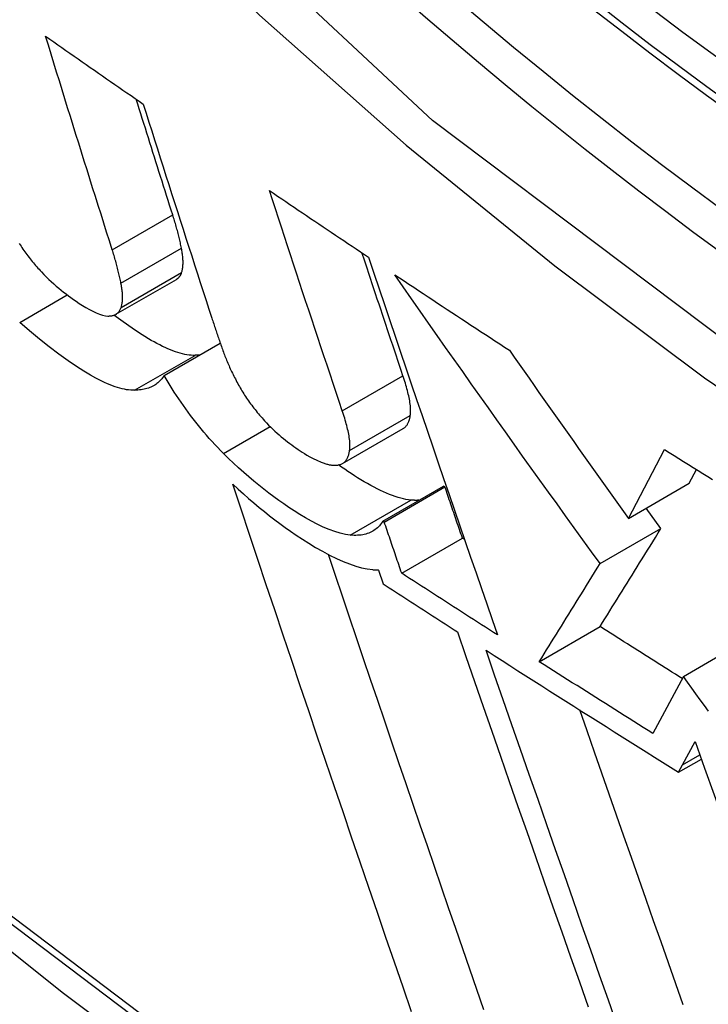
# Model space of a CAD drawing. Header units: inches. Extents: x 378 to 445.2, y 145.3 to 209.5.
# Tile 79 of 129: x 408.4866 to 408.5532, y 173.5651 to 173.6603. Entities that reach past the tile are written whole.
import ezdxf

# ---------------------------------------------------------------- set-up
doc = ezdxf.new("R2010")
doc.units = ezdxf.units.IN
doc.header["$MEASUREMENT"] = 0
doc.layers.add('Visible Edges(ANSI)', color=7, linetype='Continuous', lineweight=25)
doc.layers.add('Visible Tangent Edges(ANSI)', color=7, linetype='Continuous', lineweight=25)

msp = doc.modelspace()

# ---------------------------------------------------------------- linework, layer by layer
at = {"layer": 'Visible Edges(ANSI)'}
for p, q in [((408.495924, 173.63183), (408.501773, 173.635207)), ((408.500587, 173.62592), (408.506015, 173.629053)), ((408.517843, 173.617399), (408.523709, 173.620786)), ((408.545477, 173.612087), (408.548966, 173.618753)), ((408.551362, 173.615485), (408.552056, 173.616811)), ((408.521737, 173.611833), (408.527606, 173.615221)), ((408.521875, 173.611743), (408.527744, 173.615131)), ((408.527744, 173.615131), (408.527606, 173.615221)), ((408.545477, 173.612087), (408.551362, 173.615485)), ((408.548624, 173.611115), (408.5472, 173.613082)), ((408.521875, 173.611743), (408.521737, 173.611833)), ((408.542741, 173.607718), (408.548624, 173.611115)), ((408.523558, 173.606795), (408.529429, 173.610185)), ((408.529639, 173.610049), (408.529429, 173.610185)), ((408.521311, 173.607102), (408.521767, 173.60576)), ((408.536865, 173.598237), (408.542744, 173.601631)), ((408.550793, 173.596807), (408.555059, 173.599271)), ((408.550793, 173.596807), (408.547838, 173.591296)), ((408.550728, 173.588276), (408.551929, 173.590521)), ((408.550336, 173.587553), (408.552535, 173.588823)), ((408.550336, 173.587553), (408.550728, 173.588276))]:
    msp.add_line(p, q, dxfattribs=at)
at = {"layer": 'Visible Edges(ANSI)', "flags": 128}
for points in [[(408.344447, 173.694231), (408.380254, 173.660074), (408.416622, 173.62731), (408.453503, 173.595993), (408.490848, 173.566177), (408.52861, 173.537914), (408.566743, 173.511255), (408.605201, 173.486249), (408.643937, 173.462945), (408.682908, 173.441392), (408.722071, 173.421637), (408.761382, 173.40373), (408.800797, 173.387719), (408.840273, 173.373655), (408.879767, 173.361589), (408.91923, 173.351576), (408.95861, 173.343672)], [(408.49557, 173.638075), (408.495299, 173.638929), (408.495027, 173.639784), (408.494756, 173.640639), (408.494486, 173.641496), (408.494215, 173.642352), (408.493945, 173.64321), (408.493674, 173.644068), (408.493405, 173.644926), (408.493135, 173.645785), (408.492866, 173.646645), (408.492596, 173.647504), (408.492328, 173.648365), (408.492059, 173.649226), (408.491791, 173.650087), (408.491523, 173.650948), (408.491256, 173.65181), (408.490989, 173.652672), (408.490722, 173.653534), (408.490456, 173.654396), (408.49019, 173.655259), (408.489925, 173.656122), (408.48966, 173.656985), (408.489395, 173.657848), (408.489131, 173.658711)], [(408.489131, 173.658711), (408.489523, 173.658437), (408.489915, 173.658164), (408.490307, 173.65789), (408.490699, 173.657617), (408.491092, 173.657343), (408.491484, 173.65707), (408.491877, 173.656796), (408.492269, 173.656523), (408.492662, 173.656249), (408.493055, 173.655976), (408.493448, 173.655702), (408.493842, 173.655429), (408.494235, 173.655156), (408.494628, 173.654883), (408.495022, 173.654609), (408.495416, 173.654336), (408.49581, 173.654063), (408.496204, 173.65379), (408.496598, 173.653517), (408.496992, 173.653244), (408.497387, 173.652971), (408.497781, 173.652699), (408.498176, 173.652426), (408.49857, 173.652153)], [(408.501417, 173.641451), (408.50127, 173.641914), (408.501122, 173.642378), (408.500975, 173.642841), (408.500827, 173.643305), (408.50068, 173.64377), (408.500533, 173.644234), (408.500386, 173.644698), (408.500238, 173.645163), (408.500091, 173.645628), (408.499944, 173.646093), (408.499797, 173.646558), (408.499651, 173.647024), (408.499504, 173.647489), (408.499357, 173.647955), (408.49921, 173.648421), (408.499064, 173.648887), (408.498917, 173.649353), (408.498771, 173.64982), (408.498625, 173.650286), (408.498478, 173.650753), (408.498332, 173.651219), (408.498186, 173.651686), (408.49804, 173.652153), (408.497894, 173.65262)], [(408.49857, 173.652153), (408.498843, 173.651288), (408.499116, 173.650423), (408.499389, 173.649558), (408.499663, 173.648693), (408.499937, 173.647828), (408.500211, 173.646963), (408.500486, 173.646099), (408.500762, 173.645234), (408.501037, 173.64437), (408.501313, 173.643506), (408.501589, 173.642643), (408.501866, 173.64178), (408.502143, 173.640917), (408.50242, 173.640054), (408.502697, 173.639192), (408.502974, 173.638331), (408.503252, 173.63747), (408.50353, 173.636609), (408.503808, 173.635749), (408.504087, 173.63489), (408.504365, 173.634031), (408.504644, 173.633173), (408.504922, 173.632316), (408.505201, 173.631459)], [(408.510764, 173.643803), (408.511162, 173.643533), (408.51156, 173.643263), (408.511959, 173.642993), (408.512357, 173.642723), (408.512756, 173.642453), (408.513155, 173.642183), (408.513554, 173.641914), (408.513954, 173.641644), (408.514353, 173.641374), (408.514753, 173.641105), (408.515152, 173.640835), (408.515552, 173.640566), (408.515952, 173.640296), (408.516353, 173.640027), (408.516753, 173.639758), (408.517154, 173.639489), (408.517555, 173.63922), (408.517955, 173.638951), (408.518357, 173.638682), (408.518758, 173.638413), (408.519159, 173.638144), (408.519561, 173.637876), (408.519963, 173.637607), (408.520365, 173.637338)], [(408.517815, 173.622506), (408.517519, 173.623387), (408.517224, 173.624269), (408.516928, 173.625152), (408.516633, 173.626036), (408.516337, 173.626921), (408.516042, 173.627806), (408.515747, 173.628692), (408.515452, 173.629578), (408.515157, 173.630465), (408.514862, 173.631353), (408.514568, 173.63224), (408.514273, 173.633129), (408.513979, 173.634017), (408.513685, 173.634906), (408.513391, 173.635796), (408.513098, 173.636685), (408.512805, 173.637575), (408.512512, 173.638464), (408.51222, 173.639354), (408.511928, 173.640244), (408.511636, 173.641134), (408.511345, 173.642024), (408.511054, 173.642913), (408.510764, 173.643803)], [(408.502264, 173.638219), (408.502238, 173.638346), (408.502212, 173.638474), (408.502184, 173.638603), (408.502156, 173.638732), (408.502127, 173.638862), (408.502098, 173.638992), (408.502067, 173.639123), (408.502036, 173.639255), (408.502003, 173.639387), (408.50197, 173.63952), (408.501936, 173.639654), (408.501901, 173.639788), (408.501865, 173.639923), (408.501829, 173.640059), (408.501791, 173.640195), (408.501753, 173.640332), (408.501714, 173.64047), (408.501674, 173.640608), (408.501633, 173.640747), (408.501592, 173.640886), (408.501549, 173.641026), (408.501506, 173.641167), (408.501462, 173.641309), (408.501417, 173.641451)], [(408.486577, 173.638676), (408.486664, 173.638542), (408.486753, 173.638407), (408.486844, 173.638273), (408.486936, 173.638139), (408.48703, 173.638004), (408.487126, 173.63787), (408.487224, 173.637736), (408.487323, 173.637602), (408.487424, 173.637468), (408.487526, 173.637335), (408.487629, 173.637203), (408.487733, 173.637072), (408.487838, 173.636942), (408.487945, 173.636813), (408.488052, 173.636685), (408.48816, 173.636557), (408.488269, 173.636431), (408.488379, 173.636306), (408.48849, 173.636181), (408.488602, 173.636058), (408.488715, 173.635935)], [(408.496415, 173.634842), (408.49639, 173.63497), (408.496363, 173.635098), (408.496336, 173.635226), (408.496308, 173.635355), (408.496279, 173.635485), (408.49625, 173.635616), (408.496219, 173.635747), (408.496188, 173.635879), (408.496155, 173.636011), (408.496122, 173.636144), (408.496088, 173.636278), (408.496053, 173.636412), (408.496018, 173.636547), (408.495981, 173.636683), (408.495944, 173.636819), (408.495906, 173.636956), (408.495867, 173.637094), (408.495827, 173.637232), (408.495786, 173.637371), (408.495744, 173.63751), (408.495702, 173.63765), (408.495659, 173.637791), (408.495615, 173.637933), (408.49557, 173.638075)], [(408.502278, 173.63586), (408.502302, 173.635935), (408.502324, 173.636012), (408.502343, 173.636092), (408.50236, 173.636174), (408.502375, 173.636258), (408.502388, 173.636344), (408.502398, 173.636433), (408.502406, 173.636523), (408.502412, 173.636615), (408.502416, 173.63671), (408.502418, 173.636806), (408.502417, 173.636904), (408.502415, 173.637004), (408.502411, 173.637106), (408.502404, 173.63721), (408.502396, 173.637315), (408.502386, 173.637422), (408.502374, 173.637531), (408.50236, 173.637642), (408.502344, 173.637754), (408.502327, 173.637868), (408.502307, 173.637984), (408.502286, 173.638101), (408.502264, 173.638219)], [(408.523681, 173.625892), (408.523515, 173.626385), (408.52335, 173.626877), (408.523184, 173.62737), (408.523019, 173.627863), (408.522854, 173.628357), (408.522688, 173.628851), (408.522523, 173.629344), (408.522358, 173.629839), (408.522193, 173.630333), (408.522027, 173.630828), (408.521862, 173.631322), (408.521697, 173.631818), (408.521532, 173.632313), (408.521367, 173.632808), (408.521202, 173.633304), (408.521037, 173.633799), (408.520872, 173.634295), (408.520707, 173.634791), (408.520542, 173.635287), (408.520377, 173.635784), (408.520213, 173.63628), (408.520048, 173.636777), (408.519883, 173.637273), (408.519719, 173.63777)], [(408.520365, 173.637338), (408.520875, 173.635815), (408.521387, 173.634291), (408.521901, 173.632764), (408.522415, 173.631236), (408.522932, 173.629707), (408.523449, 173.628178), (408.523967, 173.626647), (408.524486, 173.625117), (408.525006, 173.623586), (408.525527, 173.622056), (408.526049, 173.620526), (408.52657, 173.618997), (408.527093, 173.61747), (408.527615, 173.615943), (408.528138, 173.614419), (408.52866, 173.612896), (408.529183, 173.611375), (408.529705, 173.609857), (408.530227, 173.608342), (408.530749, 173.60683), (408.53127, 173.605321), (408.53179, 173.603815), (408.53231, 173.602314), (408.532828, 173.600817)], [(408.488715, 173.635935), (408.488952, 173.635685), (408.489191, 173.635443), (408.489431, 173.63521), (408.489672, 173.634985), (408.489913, 173.634768), (408.490154, 173.634558), (408.490394, 173.634357), (408.490632, 173.634162), (408.49087, 173.633974), (408.491107, 173.633792), (408.491343, 173.633616), (408.491577, 173.633446), (408.491818, 173.633275), (408.49209, 173.633087), (408.492387, 173.632889), (408.492704, 173.632686), (408.493033, 173.632486), (408.493369, 173.632295), (408.493704, 173.632119), (408.494028, 173.631967), (408.494338, 173.631843), (408.494631, 173.631748), (408.494904, 173.631687), (408.495156, 173.631663)], [(408.501773, 173.635207), (408.501802, 173.635224), (408.501831, 173.635243), (408.501859, 173.635262), (408.501886, 173.635283), (408.501913, 173.635304), (408.501938, 173.635325), (408.501963, 173.635348), (408.501988, 173.635372), (408.502011, 173.635396), (408.502034, 173.635421), (408.502056, 173.635447), (408.502077, 173.635474), (408.502098, 173.635502), (408.502118, 173.635531), (408.502137, 173.63556), (408.502156, 173.63559), (408.502173, 173.635621), (408.502191, 173.635653), (408.502207, 173.635685), (408.502223, 173.635719), (408.502238, 173.635753), (408.502252, 173.635788), (408.502265, 173.635823), (408.502278, 173.63586)], [(408.522885, 173.635659), (408.523344, 173.635354), (408.523803, 173.635049), (408.524263, 173.634743), (408.524723, 173.634439), (408.525183, 173.634134), (408.525644, 173.633829), (408.526104, 173.633524), (408.526565, 173.63322), (408.527026, 173.632915), (408.527488, 173.632611), (408.527949, 173.632307), (408.528411, 173.632003), (408.528873, 173.631699), (408.529336, 173.631395), (408.529798, 173.631091), (408.530261, 173.630787), (408.530724, 173.630484), (408.531188, 173.63018), (408.531651, 173.629877), (408.532115, 173.629574), (408.532579, 173.629271), (408.533044, 173.628968), (408.533508, 173.628665), (408.533973, 173.628362)], [(408.542741, 173.607718), (408.541908, 173.608869), (408.541076, 173.610021), (408.540243, 173.611175), (408.539411, 173.61233), (408.538579, 173.613486), (408.537748, 173.614644), (408.536916, 173.615803), (408.536086, 173.616963), (408.535255, 173.618124), (408.534425, 173.619286), (408.533596, 173.62045), (408.532767, 173.621614), (408.531939, 173.62278), (408.531112, 173.623946), (408.530285, 173.625114), (408.529459, 173.626282), (408.528634, 173.627452), (408.52781, 173.628622), (408.526986, 173.629793), (408.526164, 173.630965), (408.525342, 173.632137), (408.524522, 173.63331), (408.523703, 173.634484), (408.522885, 173.635659)], [(408.496429, 173.632483), (408.496453, 173.632558), (408.496475, 173.632636), (408.496494, 173.632715), (408.496511, 173.632797), (408.496526, 173.632881), (408.496539, 173.632967), (408.496549, 173.633056), (408.496557, 173.633146), (408.496563, 173.633238), (408.496567, 173.633333), (408.496569, 173.633429), (408.496569, 173.633527), (408.496566, 173.633627), (408.496562, 173.633729), (408.496556, 173.633833), (408.496548, 173.633938), (408.496537, 173.634046), (408.496525, 173.634155), (408.496512, 173.634265), (408.496496, 173.634378), (408.496478, 173.634491), (408.496459, 173.634607), (408.496438, 173.634724), (408.496415, 173.634842)], [(408.495156, 173.631663), (408.495235, 173.631662), (408.495313, 173.631665), (408.495389, 173.63167), (408.495462, 173.631679), (408.495533, 173.63169), (408.495602, 173.631705), (408.495668, 173.631722), (408.495733, 173.631743), (408.495795, 173.631766), (408.495854, 173.631793), (408.495912, 173.631823), (408.495967, 173.631856), (408.496019, 173.631892), (408.496069, 173.631931), (408.496117, 173.631974), (408.496162, 173.632019), (408.496204, 173.632067), (408.496244, 173.632118), (408.496281, 173.632171), (408.496316, 173.632228), (408.496348, 173.632288), (408.496377, 173.63235), (408.496405, 173.632415), (408.496429, 173.632483)], [(408.503582, 173.62786), (408.503394, 173.62786), (408.5032, 173.627869), (408.503001, 173.627888), (408.502796, 173.627917), (408.502584, 173.627956), (408.502367, 173.628004), (408.502145, 173.628062), (408.501916, 173.628129), (408.501683, 173.628206), (408.501443, 173.628292), (408.501198, 173.628388), (408.500947, 173.628493), (408.500691, 173.628607), (408.500429, 173.628731), (408.500164, 173.628863), (408.499895, 173.629003), (408.499622, 173.629151), (408.499346, 173.629307), (408.499066, 173.62947), (408.498718, 173.629682), (408.498195, 173.630014), (408.497491, 173.630483), (408.496627, 173.631088), (408.495733, 173.631743)], [(408.505201, 173.631459), (408.505245, 173.631324), (408.50529, 173.631189), (408.505334, 173.631053), (408.505379, 173.630918), (408.505424, 173.630782), (408.505469, 173.630647), (408.505515, 173.630511), (408.505561, 173.630374), (408.505607, 173.630238), (408.505653, 173.630102), (408.505699, 173.629965), (408.505746, 173.629829), (408.505793, 173.629692), (408.50584, 173.629555), (408.505888, 173.629417), (408.505935, 173.62928), (408.505983, 173.629143), (408.506032, 173.629005), (408.50608, 173.628867), (408.506129, 173.628729), (408.506178, 173.628591), (408.506227, 173.628453), (408.506276, 173.628315), (408.506326, 173.628176)], [(408.497731, 173.624482), (408.497544, 173.624482), (408.497353, 173.624491), (408.497155, 173.62451), (408.496951, 173.624538), (408.496742, 173.624576), (408.496526, 173.624624), (408.496305, 173.624681), (408.496078, 173.624748), (408.495846, 173.624824), (408.495607, 173.62491), (408.495363, 173.625004), (408.495114, 173.625109), (408.49482, 173.625241), (408.494449, 173.62542), (408.493998, 173.625655), (408.493463, 173.625955), (408.49284, 173.626329), (408.492125, 173.626786), (408.491315, 173.627335), (408.490411, 173.62798), (408.489476, 173.628682), (408.488531, 173.629427), (408.487579, 173.630216), (408.486622, 173.631049)], [(408.533973, 173.628362), (408.53445, 173.627681), (408.534926, 173.626999), (408.535403, 173.626318), (408.535881, 173.625638), (408.536358, 173.624957), (408.536836, 173.624277), (408.537315, 173.623597), (408.537793, 173.622917), (408.538272, 173.622238), (408.538751, 173.621559), (408.53923, 173.62088), (408.53971, 173.620201), (408.54019, 173.619523), (408.540669, 173.618845), (408.54115, 173.618168), (408.54163, 173.617491), (408.54211, 173.616814), (408.542591, 173.616137), (408.543071, 173.615461), (408.543552, 173.614786), (408.544033, 173.614111), (408.544514, 173.613436), (408.544995, 173.612761), (408.545477, 173.612087)], [(408.503994, 173.627887), (408.503977, 173.627885), (408.50396, 173.627883), (408.503943, 173.627882), (408.503927, 173.62788), (408.50391, 173.627879), (408.503893, 173.627878), (408.503876, 173.627876), (408.503859, 173.627875), (408.503842, 173.627874), (408.503825, 173.627872), (408.503808, 173.627871), (408.50379, 173.62787), (408.503773, 173.627869), (408.503756, 173.627868), (408.503739, 173.627867), (408.503722, 173.627866), (408.503704, 173.627865), (408.503687, 173.627864), (408.503669, 173.627864), (408.503652, 173.627863), (408.503635, 173.627862), (408.503617, 173.627862), (408.503599, 173.627861), (408.503582, 173.62786)], [(408.506326, 173.628176), (408.506373, 173.628046), (408.506422, 173.627915), (408.506472, 173.627784), (408.506523, 173.627652), (408.506576, 173.627519), (408.50663, 173.627385), (408.506686, 173.62725), (408.506743, 173.627115), (408.506802, 173.626978), (408.506862, 173.626841), (408.506924, 173.626704), (408.506987, 173.626565), (408.507052, 173.626426), (408.507118, 173.626285), (408.507186, 173.626144), (408.507255, 173.626003), (408.507327, 173.62586), (408.507399, 173.625717), (408.507474, 173.625573), (408.50755, 173.625428), (408.507628, 173.625282), (408.507707, 173.625136), (408.507789, 173.624988), (408.507871, 173.62484)], [(408.500587, 173.62592), (408.500516, 173.625801), (408.500441, 173.625688), (408.50036, 173.62558), (408.500276, 173.625478), (408.500186, 173.625381), (408.500092, 173.625289), (408.499994, 173.625203), (408.499892, 173.625122), (408.499785, 173.625047), (408.499674, 173.624976), (408.49956, 173.62491), (408.499441, 173.62485), (408.499318, 173.624794), (408.499192, 173.624743), (408.499061, 173.624697), (408.498927, 173.624655), (408.498789, 173.624618), (408.498648, 173.624586), (408.498504, 173.624558), (408.498355, 173.624534), (408.498204, 173.624515), (408.498049, 173.6245), (408.497892, 173.624489), (408.497731, 173.624482)], [(408.50633, 173.618369), (408.506048, 173.618652), (408.50577, 173.618939), (408.505494, 173.61923), (408.505221, 173.619526), (408.504951, 173.619826), (408.504684, 173.62013), (408.50442, 173.620438), (408.504159, 173.62075), (408.503901, 173.621067), (408.503646, 173.621386), (408.503397, 173.621707), (408.503152, 173.62203), (408.502912, 173.622353), (408.502677, 173.622678), (408.502446, 173.623003), (408.50222, 173.623329), (408.501999, 173.623655), (408.501783, 173.623981), (408.501572, 173.624306), (408.501365, 173.624631), (408.501164, 173.624955), (408.500967, 173.625278), (408.500775, 173.625599), (408.500587, 173.62592)], [(408.524393, 173.622033), (408.524409, 173.622153), (408.52442, 173.622279), (408.524426, 173.622411), (408.524426, 173.622547), (408.524422, 173.622688), (408.524413, 173.622833), (408.524399, 173.622982), (408.524382, 173.623135), (408.52436, 173.62329), (408.524335, 173.623448), (408.524306, 173.623609), (408.524274, 173.623772), (408.524239, 173.623937), (408.524201, 173.624105), (408.52416, 173.624275), (408.524116, 173.624448), (408.524069, 173.624624), (408.52402, 173.624801), (408.523969, 173.62498), (408.523915, 173.62516), (408.523859, 173.625342), (408.523801, 173.625524), (408.523742, 173.625708), (408.523681, 173.625892)], [(408.507871, 173.62484), (408.50795, 173.624703), (408.50803, 173.624565), (408.508113, 173.624427), (408.508198, 173.624289), (408.508284, 173.62415), (408.508373, 173.624011), (408.508465, 173.623872), (408.508558, 173.623733), (408.508653, 173.623593), (408.508751, 173.623452), (408.508851, 173.623312), (408.508953, 173.623171), (408.509057, 173.623031), (408.509162, 173.622892), (408.509268, 173.622753), (408.509376, 173.622616), (408.509486, 173.622479), (408.509597, 173.622342), (408.509709, 173.622207), (408.509822, 173.622073), (408.509937, 173.621939), (408.510053, 173.621806), (408.51017, 173.621674), (408.510289, 173.621543)], [(408.518526, 173.618646), (408.518543, 173.618766), (408.518554, 173.618892), (408.518559, 173.619024), (408.51856, 173.61916), (408.518555, 173.619301), (408.518546, 173.619446), (408.518533, 173.619595), (408.518515, 173.619748), (408.518494, 173.619903), (408.518468, 173.620061), (408.51844, 173.620222), (408.518408, 173.620385), (408.518373, 173.62055), (408.518335, 173.620718), (408.518294, 173.620889), (408.51825, 173.621062), (408.518203, 173.621237), (408.518154, 173.621414), (408.518103, 173.621593), (408.518049, 173.621773), (408.517993, 173.621955), (408.517936, 173.622138), (408.517876, 173.622321), (408.517815, 173.622506)], [(408.510289, 173.621543), (408.510488, 173.621328), (408.51069, 173.62112), (408.510894, 173.620917), (408.511099, 173.620721), (408.511304, 173.62053), (408.51151, 173.620345), (408.511715, 173.620166), (408.511921, 173.619993), (408.512125, 173.619824), (408.512329, 173.619661), (408.512531, 173.619502), (408.512733, 173.619348), (408.512935, 173.619197), (408.513136, 173.619051), (408.513336, 173.618907), (408.513535, 173.618768), (408.513732, 173.618632), (408.513931, 173.618498), (408.514147, 173.618358), (408.514389, 173.61821), (408.514666, 173.618053), (408.514985, 173.617887), (408.515355, 173.617712), (408.515782, 173.617527)], [(408.523709, 173.620786), (408.523757, 173.620816), (408.523804, 173.620848), (408.523848, 173.620882), (408.52389, 173.620919), (408.523931, 173.620958), (408.523969, 173.621), (408.524006, 173.621043), (408.524041, 173.621088), (408.524074, 173.621135), (408.524106, 173.621184), (408.524135, 173.621235), (408.524164, 173.621287), (408.52419, 173.621342), (408.524215, 173.621397), (408.524239, 173.621455), (408.524262, 173.621514), (408.524282, 173.621574), (408.524302, 173.621636), (408.52432, 173.621699), (408.524337, 173.621764), (408.524353, 173.621829), (408.524367, 173.621896), (408.52438, 173.621964), (408.524393, 173.622033)], [(408.548966, 173.618753), (408.549429, 173.618461), (408.549893, 173.618169), (408.550357, 173.617877), (408.550821, 173.617586), (408.551286, 173.617294), (408.551751, 173.617003), (408.552216, 173.616711), (408.552681, 173.61642), (408.553147, 173.616129), (408.553613, 173.615838)], [(408.518582, 173.610476), (408.518112, 173.610543), (408.517616, 173.610655), (408.517092, 173.610812), (408.516542, 173.611012), (408.515972, 173.611253), (408.515398, 173.611525), (408.514826, 173.611823), (408.51426, 173.61214), (408.513705, 173.612471), (408.513165, 173.61281), (408.512645, 173.613151), (408.51215, 173.613488), (408.511675, 173.613822), (408.511199, 173.614169), (408.510718, 173.61453), (408.510235, 173.614904), (408.509749, 173.615292), (408.509261, 173.615694), (408.508772, 173.616109), (408.508282, 173.616537), (408.507793, 173.616978), (408.507304, 173.61743), (408.506817, 173.617894), (408.50633, 173.618369)], [(408.517569, 173.61729), (408.51764, 173.61731), (408.517708, 173.617334), (408.517772, 173.617362), (408.517834, 173.617394), (408.517892, 173.61743), (408.517948, 173.617469), (408.518001, 173.617512), (408.518051, 173.617558), (408.518098, 173.617607), (408.518142, 173.617659), (408.518184, 173.617714), (408.518223, 173.617772), (408.51826, 173.617832), (408.518295, 173.617895), (408.518327, 173.617961), (408.518357, 173.618029), (408.518385, 173.618099), (408.518411, 173.618172), (408.518435, 173.618246), (408.518457, 173.618323), (408.518477, 173.618401), (408.518495, 173.618481), (408.518511, 173.618563), (408.518526, 173.618646)], [(408.515782, 173.617527), (408.515873, 173.61749), (408.515963, 173.617456), (408.516051, 173.617424), (408.516138, 173.617395), (408.516223, 173.617369), (408.516306, 173.617345), (408.516389, 173.617323), (408.516469, 173.617304), (408.516549, 173.617287), (408.516626, 173.617273), (408.516703, 173.617261), (408.516778, 173.617251), (408.516851, 173.617243), (408.516923, 173.617237), (408.516994, 173.617234), (408.517063, 173.617232), (408.517131, 173.617233), (408.517198, 173.617236), (408.517263, 173.61724), (408.517327, 173.617247), (408.517389, 173.617255), (408.51745, 173.617265), (408.51751, 173.617276), (408.517569, 173.61729)], [(408.524449, 173.613863), (408.524213, 173.613892), (408.52397, 173.613932), (408.523721, 173.613984), (408.523465, 173.614047), (408.523203, 173.614121), (408.522934, 173.614206), (408.522659, 173.614303), (408.522378, 173.61441), (408.522091, 173.614528), (408.521798, 173.614657), (408.521498, 173.614796), (408.521193, 173.614946), (408.520883, 173.615106), (408.520567, 173.615276), (408.52025, 173.615453), (408.519933, 173.615637), (408.519616, 173.615827), (408.5193, 173.616023), (408.518985, 173.616223), (408.518673, 173.616426), (408.518363, 173.616633), (408.518056, 173.616843), (408.517754, 173.617053), (408.517456, 173.617266)], [(408.524522, 173.564383), (408.523696, 173.566774), (408.522869, 173.569173), (408.52204, 173.57158), (408.521211, 173.573995), (408.52038, 173.576415), (408.519549, 173.578841), (408.518718, 173.581272), (408.517887, 173.583707), (408.517057, 173.586145), (408.516227, 173.588586), (408.515398, 173.591028), (408.514571, 173.593472), (408.513745, 173.595916), (408.512921, 173.59836), (408.5121, 173.600803), (408.511281, 173.603244), (408.510465, 173.605682), (408.509652, 173.608117), (408.508842, 173.610548), (408.508036, 173.612975), (408.507235, 173.615396)], [(408.507235, 173.615396), (408.507743, 173.614926), (408.508252, 173.614468), (408.508761, 173.614021), (408.509269, 173.613585), (408.509777, 173.613161), (408.510283, 173.612749), (408.510787, 173.612349), (408.511289, 173.611962), (408.511788, 173.611587), (408.512285, 173.611224), (408.5128, 173.610859), (408.513358, 173.610475), (408.513953, 173.610081), (408.514578, 173.609684), (408.515226, 173.609291), (408.515893, 173.60891), (408.516572, 173.608549), (408.517242, 173.60822), (408.517889, 173.607933), (408.518512, 173.607687), (408.519112, 173.607484), (408.519686, 173.607324), (408.520234, 173.607208), (408.520757, 173.607135)], [(408.529429, 173.610185), (408.529359, 173.610391), (408.529288, 173.610597), (408.529218, 173.610803), (408.529148, 173.611009), (408.529078, 173.611215), (408.529007, 173.611421), (408.528937, 173.611627), (408.528867, 173.611833), (408.528797, 173.612039), (408.528726, 173.612245), (408.528656, 173.612451), (408.528586, 173.612657), (408.528516, 173.612863), (408.528446, 173.613069), (408.528375, 173.613276), (408.528305, 173.613482), (408.528235, 173.613688), (408.528165, 173.613894), (408.528095, 173.6141), (408.528025, 173.614306), (408.527954, 173.614513), (408.527884, 173.614719), (408.527814, 173.614925), (408.527744, 173.615131)], [(408.525223, 173.613845), (408.525193, 173.613843), (408.525162, 173.613842), (408.525131, 173.613841), (408.5251, 173.61384), (408.525069, 173.613839), (408.525038, 173.613838), (408.525007, 173.613838), (408.524975, 173.613837), (408.524944, 173.613837), (408.524912, 173.613838), (408.52488, 173.613838), (408.524848, 173.613839), (408.524815, 173.613839), (408.524783, 173.613841), (408.52475, 173.613842), (408.524717, 173.613843), (408.524684, 173.613845), (408.524651, 173.613847), (408.524618, 173.613849), (408.524584, 173.613852), (408.524551, 173.613854), (408.524517, 173.613857), (408.524483, 173.61386), (408.524449, 173.613863)], [(408.521737, 173.611833), (408.52166, 173.611712), (408.521577, 173.611596), (408.521491, 173.611484), (408.5214, 173.611378), (408.521304, 173.611277), (408.521204, 173.611181), (408.521099, 173.611091), (408.52099, 173.611006), (408.520875, 173.610927), (408.520756, 173.610853), (408.520632, 173.610785), (408.520502, 173.610723), (408.520369, 173.610668), (408.52023, 173.610618), (408.520087, 173.610575), (408.519939, 173.610538), (408.519787, 173.610507), (408.519629, 173.610483), (408.519467, 173.610466), (408.5193, 173.610455), (408.519128, 173.61045), (408.518951, 173.610452), (408.518769, 173.610461), (408.518582, 173.610476)], [(408.523558, 173.606795), (408.523488, 173.607001), (408.523418, 173.607207), (408.523348, 173.607413), (408.523278, 173.607619), (408.523207, 173.607826), (408.523137, 173.608032), (408.523067, 173.608238), (408.522997, 173.608444), (408.522927, 173.60865), (408.522856, 173.608856), (408.522786, 173.609062), (408.522716, 173.609268), (408.522646, 173.609474), (408.522576, 173.609681), (408.522506, 173.609887), (408.522436, 173.610093), (408.522365, 173.610299), (408.522295, 173.610505), (408.522225, 173.610712), (408.522155, 173.610918), (408.522085, 173.611124), (408.522015, 173.61133), (408.521945, 173.611537), (408.521875, 173.611743)], [(408.542744, 173.601631), (408.542981, 173.602012), (408.543217, 173.602393), (408.543453, 173.602774), (408.543689, 173.603154), (408.543925, 173.603534), (408.544161, 173.603914), (408.544397, 173.604295), (408.544634, 173.604677), (408.544872, 173.60506), (408.54511, 173.605444), (408.54535, 173.60583), (408.54559, 173.606218), (408.545832, 173.606608), (408.546075, 173.607), (408.54632, 173.607395), (408.546567, 173.607793), (408.546815, 173.608194), (408.547066, 173.608599), (408.547319, 173.609007), (408.547574, 173.60942), (408.547833, 173.609836), (408.548093, 173.610258), (408.548357, 173.610684), (408.548624, 173.611115)], [(408.531507, 173.564562), (408.530828, 173.566524), (408.530147, 173.568492), (408.529465, 173.570466), (408.528782, 173.572446), (408.528098, 173.574431), (408.527413, 173.576422), (408.526727, 173.578416), (408.526041, 173.580415), (408.525355, 173.582418), (408.524669, 173.584423), (408.523982, 173.586432), (408.523296, 173.588443), (408.522611, 173.590456), (408.521925, 173.59247), (408.521241, 173.594486), (408.520558, 173.596503), (408.519875, 173.598519), (408.519194, 173.600536), (408.518514, 173.602552), (408.517836, 173.604567), (408.51716, 173.606581), (408.516486, 173.608593)], [(408.536865, 173.598237), (408.537102, 173.598619), (408.537339, 173.599), (408.537575, 173.599382), (408.537812, 173.599762), (408.538048, 173.600143), (408.538284, 173.600525), (408.538521, 173.600906), (408.538758, 173.601289), (408.538996, 173.601672), (408.539234, 173.602057), (408.539474, 173.602443), (408.539714, 173.602831), (408.539956, 173.603221), (408.540199, 173.603613), (408.540444, 173.604008), (408.54069, 173.604406), (408.540938, 173.604807), (408.541189, 173.605211), (408.541441, 173.605618), (408.541696, 173.606029), (408.541953, 173.606445), (408.542213, 173.606865), (408.542476, 173.607289), (408.542741, 173.607718)], [(408.520757, 173.607135), (408.52078, 173.607133), (408.520804, 173.607131), (408.520827, 173.607129), (408.520851, 173.607127), (408.520874, 173.607125), (408.520897, 173.607123), (408.520921, 173.607122), (408.520944, 173.60712), (408.520967, 173.607118), (408.520991, 173.607117), (408.521014, 173.607116), (408.521037, 173.607114), (408.52106, 173.607113), (408.521083, 173.607112), (408.521106, 173.607111), (408.521129, 173.607109), (408.521152, 173.607108), (408.521175, 173.607107), (408.521198, 173.607106), (408.52122, 173.607105), (408.521243, 173.607105), (408.521266, 173.607104), (408.521288, 173.607103), (408.521311, 173.607102)], [(408.532828, 173.600817), (408.532441, 173.601065), (408.532053, 173.601314), (408.531666, 173.601562), (408.531279, 173.601811), (408.530892, 173.60206), (408.530505, 173.602308), (408.530118, 173.602557), (408.529731, 173.602806), (408.529345, 173.603055), (408.528958, 173.603304), (408.528572, 173.603553), (408.528185, 173.603802), (408.527799, 173.604051), (408.527413, 173.6043), (408.527027, 173.60455), (408.526641, 173.604799), (408.526256, 173.605048), (408.52587, 173.605298), (408.525484, 173.605547), (408.525099, 173.605797), (408.524714, 173.606046), (408.524329, 173.606296), (408.523943, 173.606546), (408.523558, 173.606795)], [(408.521767, 173.60576), (408.522066, 173.605566), (408.522364, 173.605372), (408.522663, 173.605178), (408.522962, 173.604985), (408.52326, 173.604791), (408.523559, 173.604598), (408.523858, 173.604404), (408.524157, 173.60421), (408.524456, 173.604017), (408.524755, 173.603824), (408.525054, 173.60363), (408.525353, 173.603437), (408.525652, 173.603243), (408.525951, 173.60305), (408.526251, 173.602857), (408.52655, 173.602663), (408.52685, 173.60247), (408.527149, 173.602277), (408.527449, 173.602084), (408.527748, 173.601891), (408.528048, 173.601697), (408.528348, 173.601504), (408.528648, 173.601311), (408.528948, 173.601118)], [(408.550684, 173.596603), (408.550352, 173.596812), (408.55002, 173.597021), (408.549688, 173.59723), (408.549357, 173.59744), (408.549025, 173.597649), (408.548694, 173.597858), (408.548363, 173.598067), (408.548032, 173.598276), (408.5477, 173.598486), (408.547369, 173.598695), (408.547038, 173.598904), (408.546708, 173.599114), (408.546377, 173.599323), (408.546046, 173.599533), (408.545716, 173.599743), (408.545385, 173.599952), (408.545055, 173.600162), (408.544724, 173.600372), (408.544394, 173.600581), (408.544064, 173.600791), (408.543734, 173.601001), (408.543404, 173.601211), (408.543074, 173.601421), (408.542744, 173.601631)], [(408.528948, 173.601118), (408.529773, 173.598724), (408.530603, 173.596323), (408.531436, 173.593916), (408.532272, 173.591503), (408.533112, 173.589085), (408.533954, 173.586664), (408.534798, 173.584239), (408.535644, 173.581813), (408.536491, 173.579386), (408.53734, 173.576958), (408.53819, 173.574532), (408.53904, 173.572106), (408.539891, 173.569683), (408.540741, 173.567264), (408.541591, 173.564848)], [(408.531717, 173.599339), (408.532488, 173.598845), (408.533259, 173.598352), (408.534031, 173.597858), (408.534803, 173.597365), (408.535575, 173.596872), (408.536348, 173.59638), (408.537121, 173.595887), (408.537894, 173.595395), (408.538668, 173.594903), (408.539443, 173.594412), (408.540218, 173.59392), (408.540993, 173.593429), (408.541769, 173.592938), (408.542545, 173.592447), (408.543322, 173.591957), (408.544099, 173.591467), (408.544877, 173.590977), (408.545655, 173.590487), (408.546434, 173.589997), (408.547213, 173.589508), (408.547993, 173.589019), (408.548774, 173.58853), (408.549554, 173.588041), (408.550336, 173.587553)], [(408.544402, 173.563091), (408.54355, 173.565505), (408.542697, 173.567924), (408.541844, 173.570346), (408.540991, 173.57277), (408.540139, 173.575196), (408.539287, 173.577622), (408.538437, 173.580049), (408.537588, 173.582473), (408.536741, 173.584896), (408.535896, 173.587316), (408.535054, 173.589732), (408.534214, 173.592143), (408.533378, 173.594549), (408.532546, 173.596948), (408.531717, 173.599339)], [(408.547838, 173.591296), (408.547379, 173.591585), (408.54692, 173.591873), (408.546461, 173.592161), (408.546002, 173.59245), (408.545544, 173.592738), (408.545085, 173.593027), (408.544627, 173.593316), (408.544169, 173.593604), (408.543711, 173.593893), (408.543254, 173.594182), (408.542796, 173.594471), (408.542339, 173.59476), (408.541882, 173.59505), (408.541425, 173.595339), (408.540968, 173.595628), (408.540512, 173.595918), (408.540055, 173.596207), (408.539599, 173.596497), (408.539143, 173.596787), (408.538687, 173.597076), (408.538231, 173.597366), (408.537775, 173.597656), (408.53732, 173.597946), (408.536865, 173.598237)], [(408.553241, 173.593438), (408.552832, 173.593999), (408.552424, 173.594561), (408.552016, 173.595122), (408.551608, 173.595684), (408.5512, 173.596246), (408.550793, 173.596807)], [(408.550788, 173.565062), (408.550072, 173.56709), (408.549354, 173.569121), (408.548637, 173.571155), (408.547919, 173.573191), (408.547202, 173.575229), (408.546484, 173.577268), (408.545767, 173.579308), (408.545051, 173.581349), (408.544335, 173.583389), (408.543621, 173.585428), (408.542908, 173.587465), (408.542196, 173.589501), (408.541486, 173.591535), (408.540778, 173.593565)], [(408.551929, 173.590521), (408.552851, 173.587939), (408.553777, 173.585345), (408.554708, 173.58274), (408.555643, 173.580127), (408.556581, 173.577505), (408.557523, 173.574877), (408.558467, 173.572244), (408.559413, 173.569607), (408.560361, 173.566967), (408.56131, 173.564327)]]:
    msp.add_lwpolyline(points, dxfattribs=at)
at = {"layer": 'Visible Edges(ANSI)'}
msp.add_ellipse((408.58671, 173.90084), major_axis=(0.15748, -0.272764), ratio=0.57735, start_param=2.363977, end_param=7.060801, dxfattribs=at)
msp.add_ellipse((408.58323, 173.898831), major_axis=(0.159941, -0.277026), ratio=0.57735, dxfattribs=at)
at = {"layer": 'Visible Tangent Edges(ANSI)'}
for p, q in [((408.49557, 173.638075), (408.501417, 173.641451)), ((408.496415, 173.634843), (408.502264, 173.638219)), ((408.496429, 173.632483), (408.502278, 173.63586)), ((408.486622, 173.631049), (408.491223, 173.633705)), ((408.497731, 173.624482), (408.503582, 173.62786)), ((408.517815, 173.622506), (408.523681, 173.625892)), ((408.518526, 173.618646), (408.524393, 173.622033)), ((408.50633, 173.618369), (408.510838, 173.620972)), ((408.518582, 173.610476), (408.524449, 173.613863)), ((408.550728, 173.588276), (408.552388, 173.589235))]:
    msp.add_line(p, q, dxfattribs=at)
at = {"layer": 'Visible Tangent Edges(ANSI)', "flags": 128}
for points in [[(408.831667, 173.753627), (408.828747, 173.712421), (408.820339, 173.675375), (408.806581, 173.64326), (408.787841, 173.616843), (408.764595, 173.596772), (408.737368, 173.583526), (408.70666, 173.577282), (408.673077, 173.578189), (408.637489, 173.586231), (408.60063, 173.601218), (408.563333, 173.622856), (408.526538, 173.65057), (408.490898, 173.683875), (408.457325, 173.721955), (408.426608, 173.763861)], [(408.443518, 173.734589), (408.455989, 173.718543), (408.468899, 173.703081), (408.482204, 173.688257), (408.495865, 173.674124), (408.509823, 173.660749), (408.524, 173.6482), (408.538356, 173.636505), (408.552854, 173.625694), (408.567456, 173.615795), (408.582122, 173.606837), (408.59681, 173.598851), (408.611434, 173.591892), (408.625937, 173.585981), (408.640277, 173.581126), (408.65441, 173.577339), (408.668293, 173.574631), (408.681884, 173.573012), (408.69514, 173.572492), (408.708006, 173.573079), (408.720411, 173.574757), (408.732325, 173.577515), (408.743726, 173.58134)], [(408.848548, 173.382463), (408.824786, 173.389485), (408.800864, 173.397369), (408.776811, 173.406106), (408.752635, 173.415695), (408.728342, 173.426136), (408.703959, 173.437415), (408.679515, 173.449521), (408.65504, 173.462439), (408.630554, 173.47616), (408.60606, 173.490682), (408.581558, 173.506004), (408.557053, 173.522129), (408.532568, 173.539043), (408.508141, 173.556723), (408.483803, 173.575149), (408.459582, 173.594299), (408.435508, 173.614148), (408.411609, 173.634672), (408.387914, 173.655842), (408.364454, 173.677627), (408.341239, 173.700011)], [(408.341055, 173.699215), (408.364334, 173.676811), (408.387866, 173.654999), (408.411626, 173.633811), (408.435586, 173.613272), (408.459719, 173.593409), (408.483996, 173.574246), (408.50839, 173.555806), (408.532872, 173.53811), (408.557411, 173.521177), (408.581973, 173.505029), (408.606531, 173.489679), (408.631086, 173.475125), (408.655634, 173.461366), (408.680177, 173.448402), (408.704693, 173.436245), (408.729152, 173.424909), (408.753526, 173.414406), (408.777788, 173.404749), (408.801932, 173.395941), (408.825949, 173.387982), (408.849811, 173.380882)]]:
    msp.add_lwpolyline(points, dxfattribs=at)
at = {"layer": 'Visible Tangent Edges(ANSI)'}
for centre, major_axis, start_param, end_param in [((408.585716, 173.900266), (-0.173181, 0.299958), 5.05527, 10.652693), ((408.585666, 173.900237), (0.150591, -0.26083), 4.097754, 6.89782)]:
    msp.add_ellipse(centre, major_axis=major_axis, ratio=0.57735, start_param=start_param, end_param=end_param, dxfattribs=at)
for centre, major_axis in [((408.586308, 173.900608), (-0.171108, 0.296368)), ((408.583334, 173.898891), (0.162695, -0.281797)), ((408.58323, 173.898831), (-0.162099, 0.280763))]:
    msp.add_ellipse(centre, major_axis=major_axis, ratio=0.57735, dxfattribs=at)

doc.saveas('drawing.dxf')
